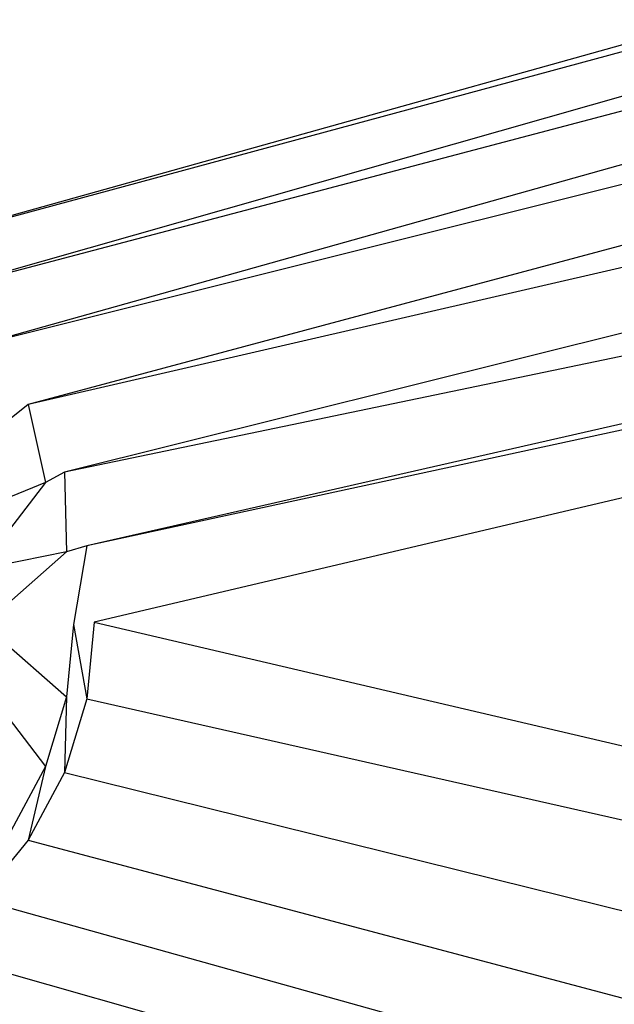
# Model space of a CAD drawing. Extents: x 0 to 1.8, y -0.8 to 0.
# Tile 9 of 15: x 0.94 to 1.02, y -0.45 to -0.32. Entities that reach past the tile are written whole.
import ezdxf

# ---------------------------------------------------------------- set-up
doc = ezdxf.new("R2010")
doc.units = 0
doc.layers.add('L2_WANNE_0___REPLACEMTFOREMPTYG', color=7, linetype='CONTINUOUS')

msp = doc.modelspace()

# ---------------------------------------------------------------- linework, layer by layer
at = {"layer": 'L2_WANNE_0___REPLACEMTFOREMPTYG', "color": 8}
for points, invisible_edges in [([(0.900602, -0.323969, 0.012229), (1.406922, -0.217192, 0.012189), (0.9, -0.217192, 0.012189), (0.900602, -0.323969, 0.012229)], 13), ([(1.406922, -0.217192, 0.012189), (0.900602, -0.323969, 0.012229), (0.910655, -0.324959, 0.012229), (1.406922, -0.217192, 0.012189)], 14), ([(0.920321, -0.352891, 0.012229), (1.406922, -0.217192, 0.012189), (0.910655, -0.324959, 0.012229), (0.920321, -0.352891, 0.012229)], 13), ([(1.406922, -0.217192, 0.012189), (0.920321, -0.352891, 0.012229), (1.422807, -0.217192, 0.012189), (1.406922, -0.217192, 0.012189)], 14), ([(0.92923, -0.357653, 0.012229), (1.422807, -0.217192, 0.012189), (0.920321, -0.352891, 0.012229), (0.92923, -0.357653, 0.012229)], 13), ([(1.422807, -0.217192, 0.012189), (0.92923, -0.357653, 0.012229), (1.445629, -0.221457, 0.012189), (1.422807, -0.217192, 0.012189)], 14), ([(0.937039, -0.364062, 0.012229), (1.445629, -0.221457, 0.012189), (0.92923, -0.357653, 0.012229), (0.937039, -0.364062, 0.012229)], 13), ([(1.445629, -0.221457, 0.012189), (0.937039, -0.364062, 0.012229), (1.463645, -0.232765, 0.012189), (1.445629, -0.221457, 0.012189)], 14), ([(0.943448, -0.371871, 0.012229), (1.463645, -0.232765, 0.012189), (0.937039, -0.364062, 0.012229), (0.943448, -0.371871, 0.012229)], 13), ([(1.463645, -0.232765, 0.012189), (0.943448, -0.371871, 0.012229), (1.475463, -0.249379, 0.012189), (1.463645, -0.232765, 0.012189)], 14), ([(0.94821, -0.38078, 0.012229), (1.475463, -0.249379, 0.012189), (0.943448, -0.371871, 0.012229), (0.94821, -0.38078, 0.012229)], 13), ([(1.475463, -0.249379, 0.012189), (0.94821, -0.38078, 0.012229), (1.479868, -0.270184, 0.012189), (1.475463, -0.249379, 0.012189)], 14), ([(0.951142, -0.390446, 0.012229), (1.479868, -0.270184, 0.012189), (0.94821, -0.38078, 0.012229), (0.951142, -0.390446, 0.012229)], 13), ([(1.479868, -0.270184, 0.012189), (0.951142, -0.390446, 0.012229), (1.479868, -0.27633, 0.012189), (1.479868, -0.270184, 0.012189)], 14), ([(0.952132, -0.4005, 0.012229), (1.479868, -0.27633, 0.012189), (0.951142, -0.390446, 0.012229), (0.952132, -0.4005, 0.012229)], 13), ([(1.479868, -0.27633, 0.012189), (0.952132, -0.4005, 0.012229), (1.479868, -0.4, 0.012189), (1.479868, -0.27633, 0.012189)], 14), ([(0.937039, -0.364062, 0.012229), (0.941211, -0.373687, 0.012189), (0.943448, -0.371871, 0.012229), (0.937039, -0.364062, 0.012229)], 14), ([(0.945715, -0.382114, 0.012189), (0.943448, -0.371871, 0.012229), (0.941211, -0.373687, 0.012189), (0.945715, -0.382114, 0.012189)], 13), ([(0.943448, -0.371871, 0.012229), (0.945715, -0.382114, 0.012189), (0.94821, -0.38078, 0.012229), (0.943448, -0.371871, 0.012229)], 14), ([(0.941211, -0.373687, 0.012189), (0.934834, -0.386621, 0.012189), (0.945715, -0.382114, 0.012189), (0.941211, -0.373687, 0.012189)], 14), ([(0.948489, -0.391258, 0.012189), (0.94821, -0.38078, 0.012229), (0.945715, -0.382114, 0.012189), (0.948489, -0.391258, 0.012189)], 13), ([(0.94821, -0.38078, 0.012229), (0.948489, -0.391258, 0.012189), (0.951142, -0.390446, 0.012229), (0.94821, -0.38078, 0.012229)], 14), ([(0.936938, -0.393556, 0.012189), (0.945715, -0.382114, 0.012189), (0.934834, -0.386621, 0.012189), (0.936938, -0.393556, 0.012189)], 13), ([(0.945715, -0.382114, 0.012189), (0.936938, -0.393556, 0.012189), (0.948489, -0.391258, 0.012189), (0.945715, -0.382114, 0.012189)], 14), ([(0.949426, -0.400768, 0.012189), (0.951142, -0.390446, 0.012229), (0.948489, -0.391258, 0.012189), (0.949426, -0.400768, 0.012189)], 13), ([(0.951142, -0.390446, 0.012229), (0.949426, -0.400768, 0.012189), (0.952132, -0.4005, 0.012229), (0.951142, -0.390446, 0.012229)], 14), ([(0.937648, -0.400768, 0.012189), (0.948489, -0.391258, 0.012189), (0.936938, -0.393556, 0.012189), (0.937648, -0.400768, 0.012189)], 13), ([(0.948489, -0.391258, 0.012189), (0.937648, -0.400768, 0.012189), (0.949426, -0.400768, 0.012189), (0.948489, -0.391258, 0.012189)], 14), ([(0.948489, -0.410277, 0.012189), (0.937648, -0.400768, 0.012189), (0.936938, -0.40798, 0.012189), (0.948489, -0.410277, 0.012189)], 13), ([(0.937648, -0.400768, 0.012189), (0.948489, -0.410277, 0.012189), (0.949426, -0.400768, 0.012189), (0.937648, -0.400768, 0.012189)], 14), ([(0.951142, -0.410553, 0.012229), (0.949426, -0.400768, 0.012189), (0.948489, -0.410277, 0.012189), (0.951142, -0.410553, 0.012229)], 13), ([(0.949426, -0.400768, 0.012189), (0.951142, -0.410553, 0.012229), (0.952132, -0.4005, 0.012229), (0.949426, -0.400768, 0.012189)], 14), ([(1.479868, -0.52367, 0.012189), (0.952132, -0.4005, 0.012229), (0.951142, -0.410553, 0.012229), (1.479868, -0.52367, 0.012189)], 13), ([(0.952132, -0.4005, 0.012229), (1.479868, -0.52367, 0.012189), (1.479868, -0.4, 0.012189), (0.952132, -0.4005, 0.012229)], 14), ([(0.945715, -0.419421, 0.012189), (0.936938, -0.40798, 0.012189), (0.934834, -0.414914, 0.012189), (0.945715, -0.419421, 0.012189)], 13), ([(0.936938, -0.40798, 0.012189), (0.945715, -0.419421, 0.012189), (0.948489, -0.410277, 0.012189), (0.936938, -0.40798, 0.012189)], 14), ([(0.94821, -0.42022, 0.012229), (0.948489, -0.410277, 0.012189), (0.945715, -0.419421, 0.012189), (0.94821, -0.42022, 0.012229)], 13), ([(0.948489, -0.410277, 0.012189), (0.94821, -0.42022, 0.012229), (0.951142, -0.410553, 0.012229), (0.948489, -0.410277, 0.012189)], 14), ([(1.479868, -0.529816, 0.012189), (0.951142, -0.410553, 0.012229), (0.94821, -0.42022, 0.012229), (1.479868, -0.529816, 0.012189)], 13), ([(0.951142, -0.410553, 0.012229), (1.479868, -0.529816, 0.012189), (1.479868, -0.52367, 0.012189), (0.951142, -0.410553, 0.012229)], 14), ([(0.934834, -0.414914, 0.012189), (0.941211, -0.427849, 0.012189), (0.945715, -0.419421, 0.012189), (0.934834, -0.414914, 0.012189)], 14), ([(0.943448, -0.429129, 0.012229), (0.945715, -0.419421, 0.012189), (0.941211, -0.427849, 0.012189), (0.943448, -0.429129, 0.012229)], 13), ([(0.945715, -0.419421, 0.012189), (0.943448, -0.429129, 0.012229), (0.94821, -0.42022, 0.012229), (0.945715, -0.419421, 0.012189)], 14), ([(1.475463, -0.550621, 0.012189), (0.94821, -0.42022, 0.012229), (0.943448, -0.429129, 0.012229), (1.475463, -0.550621, 0.012189)], 13), ([(0.94821, -0.42022, 0.012229), (1.475463, -0.550621, 0.012189), (1.479868, -0.529816, 0.012189), (0.94821, -0.42022, 0.012229)], 14), ([(0.941211, -0.427849, 0.012189), (0.937039, -0.436937, 0.012229), (0.943448, -0.429129, 0.012229), (0.941211, -0.427849, 0.012189)], 14), ([(1.463645, -0.567235, 0.012189), (0.943448, -0.429129, 0.012229), (0.937039, -0.436937, 0.012229), (1.463645, -0.567235, 0.012189)], 13), ([(0.943448, -0.429129, 0.012229), (1.463645, -0.567235, 0.012189), (1.475463, -0.550621, 0.012189), (0.943448, -0.429129, 0.012229)], 14), ([(1.445629, -0.578543, 0.012189), (0.937039, -0.436937, 0.012229), (0.92923, -0.443346, 0.012229), (1.445629, -0.578543, 0.012189)], 13), ([(0.937039, -0.436937, 0.012229), (1.445629, -0.578543, 0.012189), (1.463645, -0.567235, 0.012189), (0.937039, -0.436937, 0.012229)], 14), ([(1.422807, -0.582808, 0.012189), (0.92923, -0.443346, 0.012229), (0.920321, -0.448108, 0.012229), (1.422807, -0.582808, 0.012189)], 13), ([(0.92923, -0.443346, 0.012229), (1.422807, -0.582808, 0.012189), (1.445629, -0.578543, 0.012189), (0.92923, -0.443346, 0.012229)], 14), ([(1.406922, -0.582808, 0.012189), (0.920321, -0.448108, 0.012229), (0.910655, -0.47604, 0.012229), (1.406922, -0.582808, 0.012189)], 13), ([(0.920321, -0.448108, 0.012229), (1.406922, -0.582808, 0.012189), (1.422807, -0.582808, 0.012189), (0.920321, -0.448108, 0.012229)], 14)]:
    msp.add_3dface(points, dxfattribs=dict(at, invisible_edges=invisible_edges))

doc.saveas('drawing.dxf')
